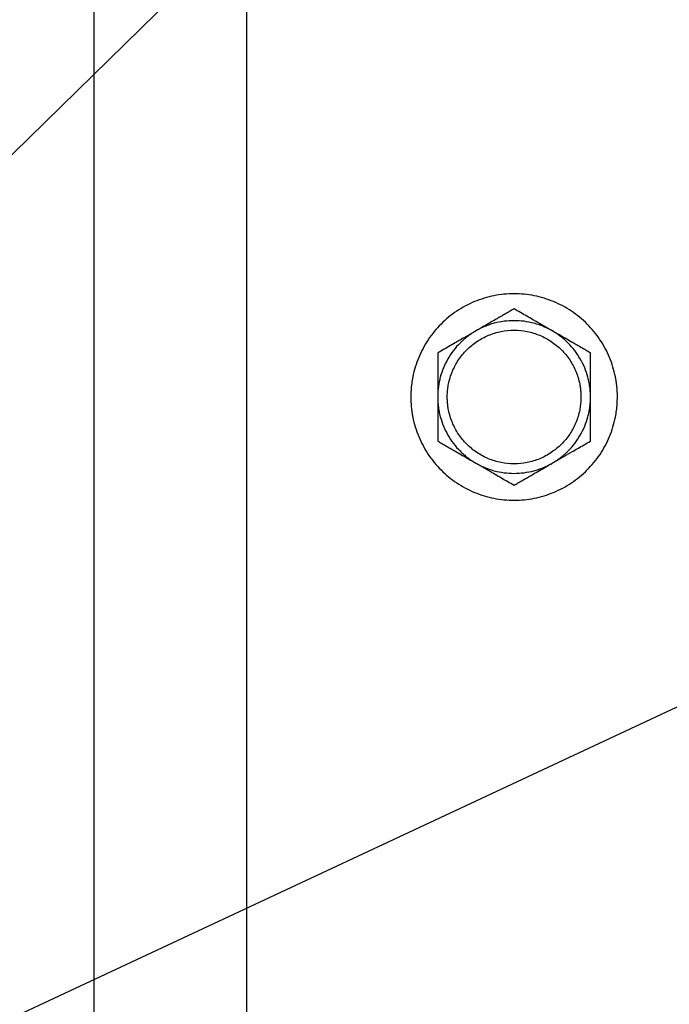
# Model space of a CAD drawing. Header units: inches. Extents: x 3 to 150, y 3 to 116.
# Tile 13 of 57: x 26.94 to 29.06, y 88.07 to 91.29. Entities that reach past the tile are written whole.
import ezdxf

# ---------------------------------------------------------------- set-up
doc = ezdxf.new("R2010")
doc.units = ezdxf.units.IN
doc.header["$LTSCALE"] = 14
doc.header["$MEASUREMENT"] = 0
doc.layers.add('TEXT', color=140, linetype='Continuous', lineweight=25)
doc.dimstyles.new('SLDDIMSTYLE3', dxfattribs={"dimtxt": 0.18, "dimasz": 1.82, "dimexe": 0, "dimexo": 0.0625, "dimgap": 0, "dimtad": 0, "dimtih": 1, "dimtoh": 1, "dimdec": 0, "dimrnd": 1e-09, "dimzin": 0, "dimdsep": 46, "dimtxsty": 'Standard', "dimsah": 1, "dimcen": 0.09, "dimadec": 0, "dimazin": 0, "dimtfac": 1.82, "dimtdec": 0, "dimtofl": 0, "dimtmove": 0, "dimatfit": 3, "dimfxl": 0, "dimfrac": 2, "dimtolj": 1, "dimtzin": 0, "dimarcsym": 0})

msp = doc.modelspace()

# ---------------------------------------------------------------- linework, layer by layer
for p, q in [((27.1821, 103.9244), (27.1821, 86.9436)), ((27.6821, 86.934), (27.6821, 103.934))]:
    msp.add_line(p, q)
for points, knots in [([(28.8951, 90.059), (28.895, 90.0627), (28.8949, 90.0701), (28.8944, 90.0812), (28.8935, 90.0922), (28.8922, 90.1032), (28.8906, 90.1141), (28.8873, 90.1322), (28.881, 90.1573), (28.8698, 90.1886), (28.8556, 90.2186), (28.8329, 90.2566), (28.7976, 90.2996), (28.746, 90.3419), (28.6872, 90.3733), (28.6234, 90.3927), (28.5571, 90.3992), (28.4907, 90.3927), (28.4269, 90.3733), (28.3681, 90.3419), (28.3165, 90.2996), (28.2812, 90.2566), (28.2585, 90.2186), (28.2443, 90.1886), (28.2331, 90.1573), (28.2259, 90.1287), (28.2217, 90.1032), (28.2195, 90.0812), (28.2192, 90.0664), (28.2191, 90.059)], [0, 0, 0, 0, 0.010444, 0.020866, 0.031279, 0.041692, 0.052118, 0.062567, 0.09383, 0.125112, 0.156375, 0.187657, 0.250127, 0.312596, 0.375065, 0.437535, 0.500004, 0.562473, 0.624943, 0.687412, 0.749881, 0.812351, 0.843613, 0.874896, 0.906158, 0.937441, 0.958304, 0.979127, 1, 1, 1, 1]), ([(28.5571, 90.3477), (28.5528, 90.3453), (28.5445, 90.3405), (28.532, 90.3332), (28.5196, 90.3261), (28.5074, 90.319), (28.4922, 90.3103), (28.4741, 90.2998), (28.4531, 90.2877), (28.4391, 90.2796), (28.4321, 90.2756)], [0, 0, 0, 0, 0.103679, 0.205188, 0.304865, 0.403091, 0.500286, 0.669005, 0.834455, 1, 1, 1, 1]), ([(28.6821, 90.2756), (28.6785, 90.2776), (28.6715, 90.2816), (28.661, 90.2877), (28.6505, 90.2937), (28.64, 90.2998), (28.6295, 90.3059), (28.6156, 90.3139), (28.5984, 90.3238), (28.5778, 90.3357), (28.564, 90.3437), (28.5571, 90.3477)], [0, 0, 0, 0, 0.08311, 0.165759, 0.248389, 0.331429, 0.415294, 0.500383, 0.662699, 0.828654, 1, 1, 1, 1]), ([(28.6821, 90.2756), (28.6793, 90.2771), (28.6739, 90.2801), (28.6655, 90.2844), (28.657, 90.2882), (28.6484, 90.2918), (28.6397, 90.2951), (28.6308, 90.298), (28.6143, 90.3027), (28.5898, 90.3076), (28.5571, 90.3097), (28.5243, 90.3076), (28.4975, 90.3023), (28.4766, 90.296), (28.4613, 90.2902), (28.4464, 90.2835), (28.4368, 90.2782), (28.4321, 90.2756)], [0, 0, 0, 0, 0.035842, 0.071563, 0.107211, 0.142837, 0.178493, 0.214227, 0.250089, 0.37501, 0.500015, 0.624936, 0.74994, 0.812574, 0.874949, 0.937335, 1, 1, 1, 1]), ([(28.4321, 90.2756), (28.4294, 90.274), (28.424, 90.2708), (28.4162, 90.2656), (28.4086, 90.2602), (28.4012, 90.2546), (28.394, 90.2486), (28.387, 90.2424), (28.3746, 90.2305), (28.3581, 90.2117), (28.3399, 90.1844), (28.3254, 90.155), (28.3166, 90.1291), (28.3117, 90.1078), (28.309, 90.0917), (28.3074, 90.0754), (28.3072, 90.0645), (28.3071, 90.059)], [0, 0, 0, 0, 0.035842, 0.071563, 0.107211, 0.142837, 0.178493, 0.214227, 0.250089, 0.37501, 0.500015, 0.624936, 0.74994, 0.812574, 0.874949, 0.937335, 1, 1, 1, 1]), ([(28.4321, 90.2756), (28.4285, 90.2735), (28.4215, 90.2695), (28.411, 90.2634), (28.4006, 90.2573), (28.39, 90.2513), (28.3795, 90.2452), (28.3656, 90.2372), (28.3484, 90.2272), (28.3278, 90.2153), (28.314, 90.2074), (28.3071, 90.2034)], [0, 0, 0, 0, 0.08311, 0.165759, 0.248389, 0.331429, 0.415294, 0.500383, 0.662699, 0.828654, 1, 1, 1, 1]), ([(28.3383, 90.059), (28.3383, 90.0619), (28.3384, 90.0676), (28.3389, 90.0762), (28.3398, 90.0848), (28.3409, 90.0933), (28.3432, 90.1059), (28.3474, 90.1226), (28.3546, 90.1429), (28.3638, 90.1623), (28.3785, 90.1869), (28.4014, 90.2147), (28.4347, 90.2421), (28.4728, 90.2624), (28.5141, 90.275), (28.5571, 90.2792), (28.6, 90.275), (28.6413, 90.2624), (28.6794, 90.2421), (28.7127, 90.2147), (28.7356, 90.1869), (28.7503, 90.1623), (28.7595, 90.1429), (28.7667, 90.1227), (28.7714, 90.1041), (28.7741, 90.0876), (28.7755, 90.0734), (28.7757, 90.0638), (28.7758, 90.059)], [0, 0, 0, 0, 0.012528, 0.025029, 0.037522, 0.050029, 0.062566, 0.093823, 0.125111, 0.156368, 0.187656, 0.250126, 0.312595, 0.375065, 0.437534, 0.500003, 0.562473, 0.624942, 0.687412, 0.749881, 0.812351, 0.843607, 0.874896, 0.906152, 0.937441, 0.958302, 0.979125, 1, 1, 1, 1]), ([(28.8071, 90.059), (28.807, 90.0622), (28.807, 90.0684), (28.8064, 90.0778), (28.8055, 90.087), (28.8043, 90.0963), (28.8028, 90.1055), (28.8008, 90.1147), (28.7967, 90.1313), (28.7887, 90.155), (28.7742, 90.1844), (28.756, 90.2117), (28.7379, 90.2322), (28.722, 90.2472), (28.7094, 90.2575), (28.6961, 90.2671), (28.6867, 90.2727), (28.6821, 90.2756)], [0, 0, 0, 0, 0.035842, 0.071563, 0.107211, 0.142837, 0.178493, 0.214227, 0.250089, 0.37501, 0.500015, 0.624936, 0.74994, 0.812574, 0.874949, 0.937335, 1, 1, 1, 1]), ([(28.8071, 90.2034), (28.8028, 90.2058), (28.7945, 90.2106), (28.782, 90.2179), (28.7696, 90.225), (28.7574, 90.232), (28.7422, 90.2408), (28.7241, 90.2512), (28.7031, 90.2634), (28.6891, 90.2715), (28.6821, 90.2756)], [0, 0, 0, 0, 0.103679, 0.205188, 0.304865, 0.403091, 0.500286, 0.669005, 0.834455, 1, 1, 1, 1]), ([(28.3071, 90.2034), (28.3071, 90.1985), (28.3071, 90.1888), (28.3071, 90.1743), (28.3071, 90.1601), (28.3071, 90.1459), (28.307, 90.1284), (28.3071, 90.1075), (28.3071, 90.0832), (28.3071, 90.0671), (28.3071, 90.059)], [0, 0, 0, 0, 0.103957, 0.20573, 0.305664, 0.40414, 0.501584, 0.669853, 0.834879, 1, 1, 1, 1]), ([(28.8071, 90.059), (28.8071, 90.0631), (28.807, 90.0712), (28.807, 90.0832), (28.807, 90.0953), (28.807, 90.1074), (28.807, 90.1195), (28.8071, 90.1356), (28.807, 90.1555), (28.807, 90.1793), (28.8071, 90.1953), (28.8071, 90.2034)], [0, 0, 0, 0, 0.0827911, 0.1651271, 0.2474429, 0.3301642, 0.4137023, 0.4984494, 0.6613838, 0.8279754, 1, 1, 1, 1]), ([(28.2191, 90.059), (28.2191, 90.0554), (28.2192, 90.048), (28.2197, 90.0369), (28.2206, 90.0259), (28.2219, 90.0149), (28.2235, 90.004), (28.2268, 89.9859), (28.2331, 89.9608), (28.2443, 89.9295), (28.2585, 89.8995), (28.2812, 89.8615), (28.3165, 89.8185), (28.3681, 89.7762), (28.4269, 89.7448), (28.4907, 89.7254), (28.5571, 89.7189), (28.6234, 89.7254), (28.6872, 89.7448), (28.746, 89.7762), (28.7976, 89.8185), (28.8329, 89.8615), (28.8556, 89.8994), (28.8698, 89.9295), (28.881, 89.9608), (28.8882, 89.9894), (28.8924, 90.0149), (28.8946, 90.0369), (28.8949, 90.0517), (28.8951, 90.059)], [0, 0, 0, 0, 0.010444, 0.020866, 0.031279, 0.041692, 0.052118, 0.062567, 0.09383, 0.125112, 0.156375, 0.187657, 0.250127, 0.312596, 0.375065, 0.437535, 0.500004, 0.562473, 0.624943, 0.687412, 0.749881, 0.812351, 0.843613, 0.874896, 0.906158, 0.937441, 0.958304, 0.979127, 1, 1, 1, 1]), ([(28.3071, 90.059), (28.3071, 90.055), (28.3071, 90.0468), (28.307, 90.0346), (28.307, 90.0203), (28.3071, 90.004), (28.3071, 89.9801), (28.3071, 89.9501), (28.3071, 89.9267), (28.3071, 89.9147)], [0, 0, 0, 0, 0.0833866, 0.1668995, 0.2509981, 0.3760265, 0.5021051, 0.7459924, 1, 1, 1, 1]), ([(28.3071, 90.059), (28.3071, 90.0559), (28.3072, 90.0497), (28.3077, 90.0403), (28.3086, 90.031), (28.3098, 90.0218), (28.3113, 90.0126), (28.3133, 90.0034), (28.3174, 89.9868), (28.3254, 89.9631), (28.3399, 89.9337), (28.3581, 89.9064), (28.3762, 89.8859), (28.3921, 89.8709), (28.4047, 89.8606), (28.418, 89.851), (28.4274, 89.8454), (28.4321, 89.8425)], [0, 0, 0, 0, 0.0358423, 0.0715627, 0.107211, 0.1428375, 0.1784926, 0.2142265, 0.2500892, 0.3750102, 0.5000146, 0.6249356, 0.74994, 0.8125742, 0.8749492, 0.9373346, 1, 1, 1, 1]), ([(28.7758, 90.059), (28.7758, 90.0562), (28.7757, 90.0505), (28.7752, 90.0419), (28.7743, 90.0333), (28.7732, 90.0248), (28.7709, 90.0121), (28.7667, 89.9954), (28.7595, 89.9752), (28.7503, 89.9558), (28.7356, 89.9312), (28.7127, 89.9034), (28.6794, 89.876), (28.6413, 89.8556), (28.6, 89.8431), (28.5571, 89.8389), (28.5141, 89.8431), (28.4728, 89.8556), (28.4347, 89.876), (28.4014, 89.9034), (28.3786, 89.9312), (28.3638, 89.9558), (28.3546, 89.9752), (28.3474, 89.9954), (28.3427, 90.014), (28.34, 90.0305), (28.3386, 90.0447), (28.3384, 90.0543), (28.3383, 90.059)], [0, 0, 0, 0, 0.012528, 0.025029, 0.037522, 0.050029, 0.062566, 0.093823, 0.125111, 0.156368, 0.187656, 0.250126, 0.312595, 0.375065, 0.437534, 0.500003, 0.562473, 0.624942, 0.687412, 0.749881, 0.812351, 0.843607, 0.874896, 0.906152, 0.937441, 0.958302, 0.979125, 1, 1, 1, 1]), ([(28.6821, 89.8425), (28.6847, 89.8441), (28.6901, 89.8473), (28.6979, 89.8524), (28.7056, 89.8578), (28.713, 89.8635), (28.7201, 89.8695), (28.7271, 89.8757), (28.7395, 89.8876), (28.756, 89.9064), (28.7742, 89.9337), (28.7887, 89.9631), (28.7975, 89.989), (28.8024, 90.0102), (28.8051, 90.0264), (28.8067, 90.0427), (28.807, 90.0536), (28.8071, 90.059)], [0, 0, 0, 0, 0.0358423, 0.0715627, 0.107211, 0.1428375, 0.1784926, 0.2142265, 0.2500892, 0.3750102, 0.5000146, 0.6249356, 0.74994, 0.8125742, 0.8749492, 0.9373346, 1, 1, 1, 1]), ([(28.8071, 89.9147), (28.8071, 89.9196), (28.8071, 89.9292), (28.807, 89.9435), (28.807, 89.9577), (28.8071, 89.9718), (28.8071, 89.9872), (28.8071, 90.004), (28.8071, 90.0223), (28.8071, 90.0407), (28.8071, 90.0529), (28.8071, 90.059)], [0, 0, 0, 0, 0.103177, 0.204204, 0.303416, 0.401188, 0.497932, 0.62399, 0.749025, 0.874907, 1, 1, 1, 1]), ([(28.3071, 89.9147), (28.3113, 89.9123), (28.3196, 89.9074), (28.3321, 89.9002), (28.3445, 89.8931), (28.3567, 89.886), (28.3719, 89.8773), (28.39, 89.8669), (28.4111, 89.8547), (28.4251, 89.8466), (28.4321, 89.8425)], [0, 0, 0, 0, 0.1036795, 0.205188, 0.3048653, 0.4030913, 0.5002862, 0.6690048, 0.8344548, 1, 1, 1, 1]), ([(28.6821, 89.8425), (28.6856, 89.8446), (28.6926, 89.8486), (28.7031, 89.8547), (28.7136, 89.8607), (28.7241, 89.8668), (28.7346, 89.8729), (28.7485, 89.8809), (28.7657, 89.8908), (28.7863, 89.9027), (28.8001, 89.9107), (28.8071, 89.9147)], [0, 0, 0, 0, 0.08311, 0.165759, 0.248389, 0.331429, 0.415294, 0.500383, 0.662699, 0.828654, 1, 1, 1, 1]), ([(28.4321, 89.8425), (28.4348, 89.841), (28.4402, 89.8379), (28.4486, 89.8337), (28.4571, 89.8298), (28.4657, 89.8263), (28.4744, 89.823), (28.4833, 89.8201), (28.4998, 89.8154), (28.5243, 89.8105), (28.557, 89.8083), (28.5898, 89.8105), (28.6166, 89.8158), (28.6375, 89.8221), (28.6528, 89.8279), (28.6677, 89.8346), (28.6773, 89.8399), (28.6821, 89.8425)], [0, 0, 0, 0, 0.035842, 0.071563, 0.107211, 0.142837, 0.178493, 0.214227, 0.250089, 0.37501, 0.500015, 0.624936, 0.74994, 0.812574, 0.874949, 0.937335, 1, 1, 1, 1]), ([(28.4321, 89.8425), (28.4356, 89.8405), (28.4426, 89.8365), (28.4531, 89.8304), (28.4636, 89.8244), (28.4741, 89.8183), (28.4847, 89.8122), (28.4985, 89.8042), (28.5157, 89.7942), (28.5363, 89.7823), (28.5501, 89.7744), (28.5571, 89.7704)], [0, 0, 0, 0, 0.0831095, 0.1657593, 0.2483888, 0.3314287, 0.4152944, 0.5003827, 0.6626987, 0.8286537, 1, 1, 1, 1]), ([(28.5571, 89.7704), (28.5613, 89.7728), (28.5696, 89.7776), (28.5821, 89.7849), (28.5945, 89.792), (28.6067, 89.799), (28.6219, 89.8078), (28.64, 89.8183), (28.661, 89.8304), (28.675, 89.8385), (28.6821, 89.8425)], [0, 0, 0, 0, 0.103679, 0.205188, 0.304865, 0.403091, 0.500286, 0.669005, 0.834455, 1, 1, 1, 1])]:
    msp.add_open_spline(points, degree=3, knots=knots)

# ---------------------------------------------------------------- leaders
at = {"layer": 'TEXT'}
for points in [[(39.355, 93.8472), (21.4051, 85.448), (17.9051, 85.448)], [(29.0176, 92.917), (21.4051, 85.448), (17.9051, 85.448)]]:
    msp.add_leader(points, dimstyle='SLDDIMSTYLE3', dxfattribs=at)

doc.saveas('drawing.dxf')
